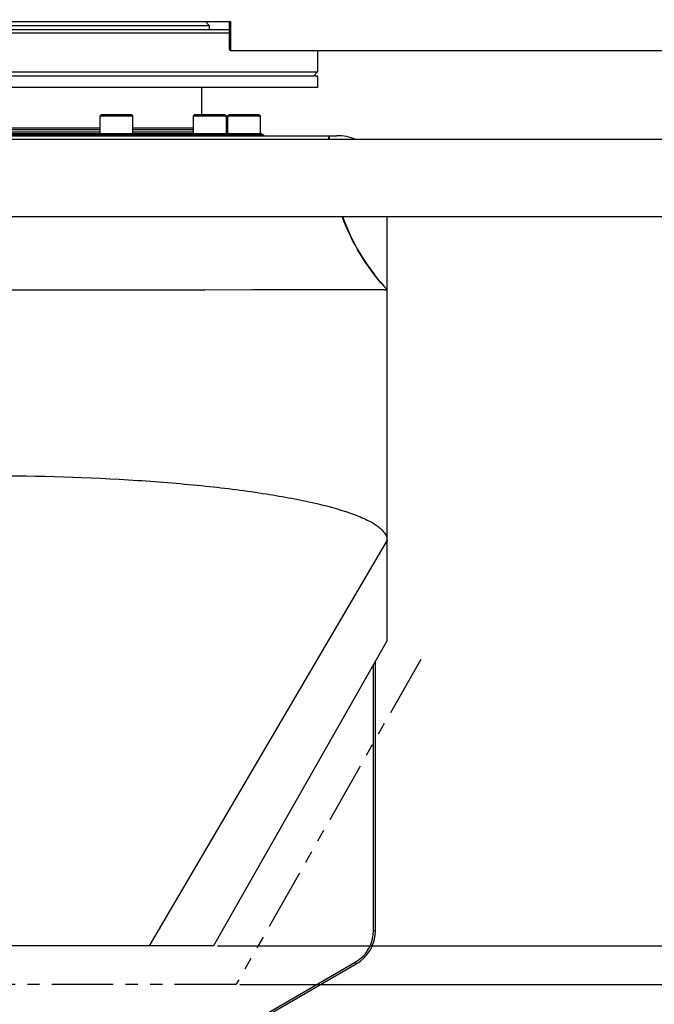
# Model space of a CAD drawing. Header units: millimetres. Extents: x 0 to 7560, y 0 to 5346.
# Tile 22 of 242: x 1931 to 2095, y 762 to 1017. Entities that reach past the tile are written whole.
import ezdxf

# ---------------------------------------------------------------- set-up
doc = ezdxf.new("R2010")
doc.units = ezdxf.units.MM
doc.linetypes.add('PHANTOM2', pattern=[31.75, 15.875, -3.175, 3.175, -3.175, 3.175, -3.175])
for name, color, linetype in [('COVER_20230516_TEST_PBL1304', 7, 'Continuous'), ('CSH-ST-M5-40_PBL1485', 7, 'Continuous'), ('CSH-ST-M5-40_PBL1486', 7, 'Continuous'), ('CSH-ST-M5-40_PBL1487', 7, 'Continuous'), ('M2001303_PBL1239', 7, 'Continuous'), ('M2100403_PBL1490', 7, 'Continuous'), ('M2100603_PBL1492', 7, 'Continuous'), ('M2100701_PLATE_PBL1489', 7, 'Continuous'), ('M2200805_PBL1456', 7, 'Continuous'), ('M2310102_PBL1445', 7, 'Continuous'), ('ZEUS_32_050_INTERNAL_GEAR_1_PBL1480', 7, 'Continuous'), ('ZEUS_32_050_XRB_PBL1477', 7, 'Continuous')]:
    doc.layers.add(name, color=color, linetype=linetype)
doc.styles.add('ROMANS', font='romans.shx', dxfattribs={"oblique": 10, "bigfont": 'whgtxt.shx'})
doc.dimstyles.new('zeus', dxfattribs={"dimtxt": 30, "dimasz": 25, "dimexe": 1, "dimexo": 1, "dimgap": 10, "dimtad": 1, "dimdsep": 46, "dimtxsty": 'ROMANS', "dimcen": 0, "dimclrd": 1, "dimclre": 1, "dimclrt": 2, "dimazin": 2, "dimtfac": 1, "dimtmove": 0, "dimatfit": 3, "dimfxl": 1, "dimarcsym": 0})

# ---------------------------------------------------------------- blocks, each defined once
blk = doc.blocks.new('ZEUS_32_050_XRB_PBL1477', base_point=(2194.56, 957.1))
at = {"layer": 'ZEUS_32_050_XRB_PBL1477', "color": 7}
for p, q in [((2157.31, 957.27), (2141.66, 957.27)), ((2157.31, 957.85), (2141.81, 957.85)), ((2190.31, 957.85), (2165.81, 957.85)), ((2190.31, 957.27), (2165.81, 957.27)), ((2223.31, 957.85), (2198.81, 957.85)), ((2223.31, 957.27), (2198.81, 957.27)), ((2247.47, 957.85), (2231.81, 957.85)), ((2247.47, 957.27), (2231.81, 957.27)), ((2124.06, 956.85), (2123.56, 956.56)), ((2123.56, 956.56), (2265.56, 956.56)), ((2123.56, 956.56), (2123.56, 956.35)), ((2265.06, 956.85), (2124.06, 956.85)), ((2265.06, 956.85), (2265.56, 956.56)), ((2265.56, 956.56), (2265.56, 956.35))]:
    blk.add_line(p, q, dxfattribs=at)
blk = doc.blocks.new('ZEUS_32_050_INTERNAL_GEAR_1_PBL1480', base_point=(2194.56, 963.6))
at = {"layer": 'ZEUS_32_050_INTERNAL_GEAR_1_PBL1480', "color": 7}
for p, q in [((2139.56, 968.85), (2139.56, 961.85)), ((2249.56, 968.85), (2249.56, 961.85)), ((2141.66, 958.35), (2157.31, 958.35)), ((2165.81, 958.35), (2190.31, 958.35)), ((2198.81, 958.35), (2223.31, 958.35)), ((2231.81, 958.35), (2247.47, 958.35))]:
    blk.add_line(p, q, dxfattribs=at)
blk = doc.blocks.new('*D505')
at = {"color": 1, "lineweight": -2, "ltscale": 0.3, "transparency": 16777216}
for p, q in [((2123.69, 1023.8), (2529.87, 1023.8)), ((2528.87, 792.3), (2528.87, 998.8)), ((1987.59, 767.3), (2529.87, 767.3))]:
    blk.add_line(p, q, dxfattribs=at)
at = {"color": 1, "ltscale": 0.3, "transparency": 16777216}
for points in [[(2524.71, 998.8), (2533.04, 998.8), (2528.87, 1023.8)], [(2524.71, 792.3), (2533.04, 792.3), (2528.87, 767.3)]]:
    blk.add_solid(points, dxfattribs=at)
at = {"layer": 'Defpoints', "color": 0, "ltscale": 0.3, "transparency": 16777216}
for p in [(2122.69, 1023.8), (2528.87, 1023.8), (1986.59, 767.3)]:
    blk.add_point(p, dxfattribs=at)
at = {"color": 2, "ltscale": 0.3, "transparency": 16777216, "insert": (2503.87, 895.55), "char_height": 30, "attachment_point": 5, "rotation": 90, "style": 'ROMANS'}
blk.add_mtext('256.5', dxfattribs=at)
blk = doc.blocks.new('*D508')
at = {"color": 1, "lineweight": -2, "ltscale": 0.3, "transparency": 16777216}
for p, q in [((2439.88, 802.3), (2439.88, 827.3)), ((1981.77, 777.3), (2440.88, 777.3)), ((2439.88, 777.3), (2439.88, 767.3)), ((1987.59, 767.3), (2440.88, 767.3)), ((2439.88, 742.3), (2439.88, 193.66))]:
    blk.add_line(p, q, dxfattribs=at)
at = {"color": 1, "ltscale": 0.3, "transparency": 16777216}
for points in [[(2435.71, 802.3), (2444.05, 802.3), (2439.88, 777.3)], [(2435.71, 742.3), (2444.05, 742.3), (2439.88, 767.3)]]:
    blk.add_solid(points, dxfattribs=at)
at = {"layer": 'Defpoints', "color": 0, "ltscale": 0.3, "transparency": 16777216}
for p in [(1980.77, 777.3), (2439.88, 777.3), (1986.59, 767.3)]:
    blk.add_point(p, dxfattribs=at)
at = {"color": 2, "ltscale": 0.3, "transparency": 16777216, "insert": (2414.88, 455.48), "char_height": 30, "attachment_point": 5, "rotation": 90, "style": 'ROMANS'}
blk.add_mtext('공간확보 영역=최소10mm', dxfattribs=at)

msp = doc.modelspace()

# ---------------------------------------------------------------- linework, layer by layer
at = {"layer": 'COVER_20230516_TEST_PBL1304', "color": 7}
for p, q in [((1832.687, 986.804), (2012.687, 986.804)), ((2025.687, 882.222), (2025.687, 882.246))]:
    msp.add_line(p, q, dxfattribs=at)
at = {"layer": 'COVER_20230516_TEST_PBL1304', "color": 4}
for p, q in [((2025.687, 856.302), (2025.687, 965.804)), ((2024.909, 947.82), (2024.936, 947.789)), ((2024.929, 947.797), (2024.909, 947.82)), ((2024.927, 947.799), (2024.925, 947.802)), ((2025.687, 946.964), (2024.927, 947.799)), ((2025.687, 946.963), (2024.927, 947.799)), ((1934.687, 946.959), (1940.187, 946.961)), ((1934.691, 946.959), (1940.225, 946.961)), ((1940.225, 946.961), (1944.736, 946.963)), ((1944.687, 946.964), (1950.152, 946.966)), ((1944.736, 946.963), (2024.717, 947.001)), ((1950.152, 946.966), (1964.595, 946.981)), ((1964.595, 946.981), (1978.519, 946.998)), ((1978.519, 946.998), (1990.84, 947.016)), ((1990.84, 947.016), (2001.328, 947.03)), ((2001.328, 947.03), (2009.928, 947.037)), ((2009.928, 947.037), (2016.817, 947.036)), ((2016.817, 947.036), (2021.777, 947.023)), ((2021.777, 947.023), (2024.717, 947.001)), ((2025.687, 946.964), (2025.687, 946.963)), ((2025.687, 882.246), (1964.164, 777.304)), ((2025.687, 856.302), (1980.771, 777.304)), ((1980.771, 777.304), (1864.604, 777.304))]:
    msp.add_line(p, q, dxfattribs=at)
at = {"layer": 'COVER_20230516_TEST_PBL1304', "color": 6, "linetype": 'PHANTOM2'}
for p, q in [((2034.38, 851.359), (1986.588, 767.304)), ((1986.588, 767.304), (1858.786, 767.304))]:
    msp.add_line(p, q, dxfattribs=at)
at = {"layer": 'COVER_20230516_TEST_PBL1304', "color": 7}
for centre, radius, start, end in [((2067.295, 985.559), 56.736, 178.74259, 179.75246), ((2067.663, 985.518), 57, 178.70724, 179.71846), ((2012.687, 973.804), 13, 68.12349, 90)]:
    msp.add_arc(centre, radius, start, end, dxfattribs=at)
at = {"layer": 'COVER_20230516_TEST_PBL1304', "color": 4}
for centre, radius, start, end in [((2067.663, 985.518), 57, 200.2861, 221.40387), ((2023.876, 895.267), 51.74, 88.71549, 89.06918)]:
    msp.add_arc(centre, radius, start, end, dxfattribs=at)
for points in [[(2024.925, 947.802), (2020.281, 953.016), (2016.557, 959.203), (2014.123, 965.746)], [(1922.687, 946.956), (1926.688, 946.956), (1930.69, 946.957), (1934.691, 946.959)]]:
    msp.add_open_spline(points, degree=3, dxfattribs=at)
for points, knots in [([(2025.036, 946.994), (2025.196, 946.991), (2025.393, 946.944), (2025.645, 947.002), (2025.687, 946.964)], [0, 0, 0, 0, 0.7364572, 1, 1, 1, 1]), ([(1819.687, 882.246), (1819.699, 883.564), (1821.526, 885.611), (1824.599, 887.383), (1829.938, 889.663), (1838.792, 892.057), (1851.724, 894.454), (1867.207, 896.392), (1891.122, 898.368), (1922.685, 899.278), (1954.247, 898.364), (1978.164, 896.395), (1993.648, 894.453), (2006.581, 892.057), (2015.436, 889.663), (2020.776, 887.384), (2023.849, 885.611), (2025.675, 883.564), (2025.687, 882.246)], [0, 0, 0, 0, 0.0185564, 0.0329205, 0.0512394, 0.0995661, 0.1620767, 0.2362671, 0.3192856, 0.4999865, 0.6806918, 0.7637175, 0.8379123, 0.9004287, 0.9487587, 0.9670787, 0.9814435, 1, 1, 1, 1])]:
    msp.add_open_spline(points, degree=3, knots=knots, dxfattribs=at)
at = {"layer": 'CSH-ST-M5-40_PBL1485', "color": 7}
for p, q in [((1951.837, 992.304), (1951.437, 991.904)), ((1951.437, 991.904), (1959.937, 991.904)), ((1951.437, 987.304), (1951.437, 991.904)), ((1951.837, 992.304), (1959.537, 992.304)), ((1959.537, 992.304), (1959.937, 991.904)), ((1959.937, 987.304), (1959.937, 991.904))]:
    msp.add_line(p, q, dxfattribs=at)
at = {"layer": 'CSH-ST-M5-40_PBL1486', "color": 7}
for p, q in [((1975.995, 992.304), (1975.595, 991.904)), ((1975.595, 991.904), (1984.095, 991.904)), ((1975.595, 987.304), (1975.595, 991.904)), ((1975.995, 992.304), (1983.695, 992.304)), ((1983.695, 992.304), (1984.095, 991.904)), ((1984.095, 987.304), (1984.095, 991.904))]:
    msp.add_line(p, q, dxfattribs=at)
at = {"layer": 'CSH-ST-M5-40_PBL1487', "color": 7}
for p, q in [((1984.837, 992.304), (1984.437, 991.904)), ((1984.437, 991.904), (1992.937, 991.904)), ((1984.437, 987.304), (1984.437, 991.904)), ((1984.837, 992.304), (1992.537, 992.304)), ((1992.537, 992.304), (1992.937, 991.904)), ((1992.937, 987.304), (1992.937, 991.904))]:
    msp.add_line(p, q, dxfattribs=at)
at = {"layer": 'M2001303_PBL1239', "color": 7}
for p, q in [((2022.687, 781.317), (2022.687, 851.025)), ((2022.187, 781.317), (2022.187, 850.146)), ((2022.187, 781.317), (2022.687, 781.317)), ((1747.437, 617.205), (2017.437, 773.089)), ((1747.687, 616.772), (2017.687, 772.656)), ((2017.437, 773.089), (2017.687, 772.656))]:
    msp.add_line(p, q, dxfattribs=at)
for radius in [9.5, 10]:
    msp.add_arc((2012.687, 781.317), radius, 300, 0, dxfattribs=at)
at = {"layer": 'M2100403_PBL1490', "color": 7}
for p, q in [((1978.687, 1016.304), (1979.687, 1015.304)), ((1865.687, 1015.304), (1979.687, 1015.304)), ((1979.687, 1015.304), (1979.687, 1014.304))]:
    msp.add_line(p, q, dxfattribs=at)
at = {"layer": 'M2100603_PBL1492', "color": 7}
for p, q in [((1984.843, 1013.303), (1838.149, 1013.304)), ((1838.693, 1014.304), (1984.843, 1014.304)), ((2007.687, 1008.804), (2007.687, 1003.304)), ((1838.149, 1003.303), (2007.687, 1003.304)), ((2006.687, 1002.304), (2007.687, 1003.304))]:
    msp.add_line(p, q, dxfattribs=at)
at = {"layer": 'M2100701_PLATE_PBL1489', "color": 7}
for p, q in [((1924.687, 1002.304), (2007.687, 1002.304)), ((2007.687, 1002.304), (2007.687, 999.304)), ((2007.687, 999.304), (1924.687, 999.304))]:
    msp.add_line(p, q, dxfattribs=at)
at = {"layer": 'M2200805_PBL1456', "color": 7}
for p, q in [((1799.783, 1016.304), (1985.21, 1016.304)), ((1984.843, 1016.304), (1984.843, 1009.304)), ((1985.21, 1016.304), (1985.21, 1008.804)), ((1984.843, 1009.304), (1985.059, 1008.804)), ((1985.059, 1008.804), (2448.894, 1008.804))]:
    msp.add_line(p, q, dxfattribs=at)
at = {"layer": 'M2310102_PBL1445', "color": 7}
for p, q in [((2358.504, 985.804), (1825.347, 985.804)), ((2358.504, 965.804), (1825.347, 965.804))]:
    msp.add_line(p, q, dxfattribs=at)

# ---------------------------------------------------------------- block references
at = {"layer": 'ZEUS_32_050_INTERNAL_GEAR_1_PBL1480'}
msp.add_blockref('ZEUS_32_050_INTERNAL_GEAR_1_PBL1480', (1922.687, 994.054), dxfattribs=at)
at = {"layer": 'ZEUS_32_050_XRB_PBL1477'}
msp.add_blockref('ZEUS_32_050_XRB_PBL1477', (1922.687, 987.554), dxfattribs=at)

# ---------------------------------------------------------------- dimensions: what is measured, and where the dimension line sits
at = {"ltscale": 0.3}
dim = msp.add_linear_dim(base=(2528.873, 1023.804), p1=(1986.588, 767.304), p2=(2122.687, 1023.804), angle=90, dimstyle='zeus', dxfattribs=at)
dim.commit()
dim.dimension.update_dxf_attribs({"geometry": '*D505', "text_midpoint": (2503.873, 895.554)})
dim = msp.add_linear_dim(base=(2439.88, 777.304), p1=(1986.588, 767.304), p2=(1980.771, 777.304), angle=90, text='공간확보 영역=최소<>mm', dimstyle='zeus', dxfattribs=at)
dim.commit()
dim.dimension.update_dxf_attribs({"geometry": '*D508', "text_midpoint": (2439.88, 455.481), "dimtype": 160})

doc.saveas('drawing.dxf')
